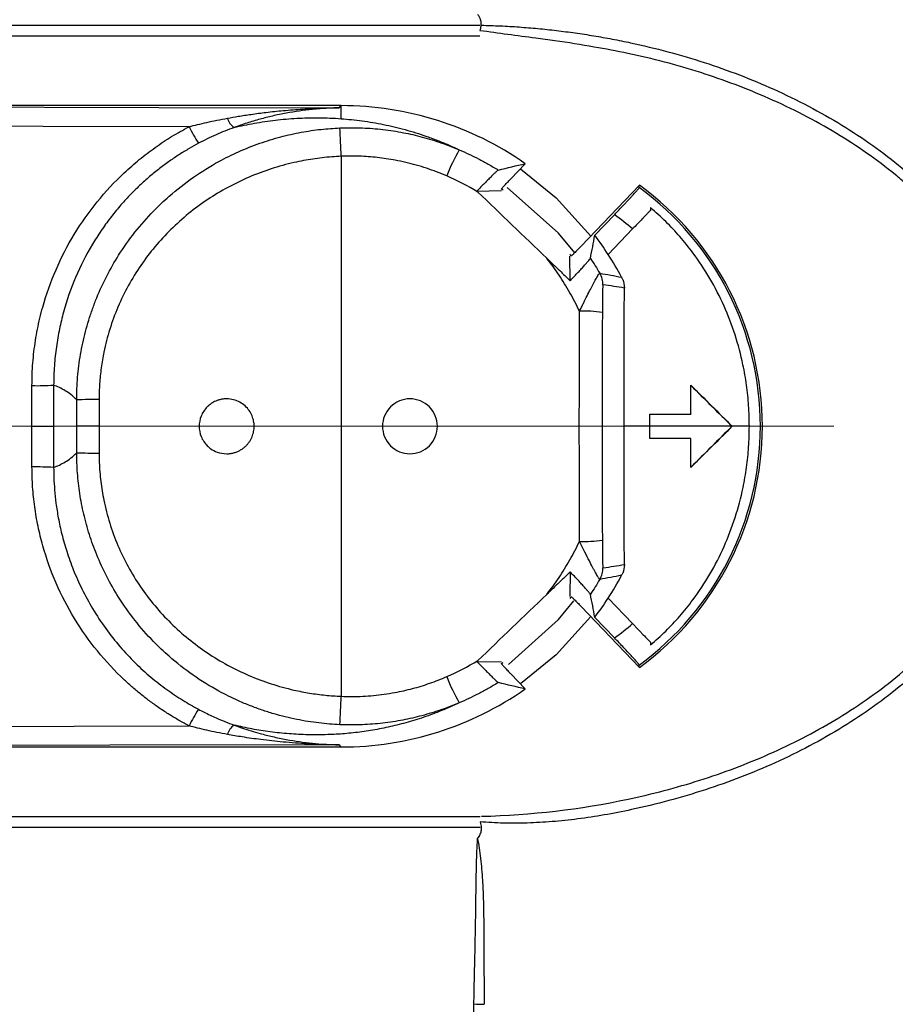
# Model space of a CAD drawing. Header units: millimetres. Extents: x 5 to 597, y 5 to 415.
# Tile 109 of 131: x 314.09 to 317.91, y 375.73 to 380.03. Entities that reach past the tile are written whole.
import ezdxf

# ---------------------------------------------------------------- set-up
doc = ezdxf.new("R2010")
doc.units = ezdxf.units.MM
doc.linetypes.add('CENTERX2', pattern=[20.32, 12.7, -2.54, 2.54, -2.54])
doc.styles.add('SLDTEXTSTYLE0', font='ARIAL.TTF', dxfattribs={"width": 0.948})
doc.dimstyles.new('SLDDIMSTYLE1', dxfattribs={"dimtxt": 2.5, "dimasz": 2.5, "dimexe": 0, "dimexo": 0.0625, "dimtad": 1, "dimlfac": 5, "dimrnd": 1e-09, "dimzin": 12, "dimdsep": 46, "dimtxsty": 'SLDTEXTSTYLE0', "dimsah": 1, "dimcen": 0.09, "dimadec": 0, "dimazin": 3, "dimtfac": 1, "dimtofl": 0, "dimtmove": 0, "dimatfit": 3, "dimfxl": 1, "dimfrac": 2, "dimtolj": 1, "dimtzin": 12, "dimarcsym": 0})

# ---------------------------------------------------------------- blocks, each defined once
blk = doc.blocks.new('_D_1')
at = {"color": 7, "linetype": 'Continuous', "lineweight": 0}
for p, q in [((463.4896, 375.7503), (463.4896, 356.9511)), ((289.4896, 375.5403), (289.4896, 356.9511)), ((289.4896, 357.9511), (463.4896, 357.9511))]:
    blk.add_line(p, q, dxfattribs=at)
at = {"color": 7, "linetype": 'Continuous', "lineweight": 18}
for points in [[(289.4896, 357.9511), (291.9896, 357.6411), (291.9896, 358.2611)], [(463.4896, 357.9511), (460.9896, 358.2611), (460.9896, 357.6411)]]:
    blk.add_solid(points, dxfattribs=at)
at = {"color": 7, "linetype": 'Continuous', "lineweight": 18, "insert": (372.8829, 361.1738), "char_height": 2.5, "attachment_point": 1, "style": 'SLDTEXTSTYLE0'}
blk.add_mtext('870', dxfattribs=at)

msp = doc.modelspace()

# ---------------------------------------------------------------- linework, layer by layer
at = {"color": 7, "linetype": 'Continuous', "lineweight": 25}
for p, q in [((313.4317, 380.0018), (316.0949, 380.0018)), ((316.0949, 379.9532), (313.4007, 379.9532)), ((315.4896, 379.6503), (313.6693, 379.6503)), ((315.4803, 379.641), (315.4896, 379.6503)), ((315.4896, 379.5933), (315.4896, 379.6503)), ((315.4896, 379.429), (315.4896, 377.0715)), ((316.2299, 379.331), (316.2929, 379.3969)), ((316.082, 379.2769), (316.1897, 379.2792)), ((316.7913, 379.3027), (316.537, 379.037)), ((316.8396, 379.1933), (316.8391, 379.1929)), ((316.8396, 379.2049), (316.8396, 379.1933)), ((316.5966, 379.0842), (316.6822, 379.1736)), ((316.7616, 379.1119), (316.655, 379.0005)), ((316.4893, 378.8858), (316.487, 378.9932)), ((314.1396, 378.2503), (314.1396, 378.4279)), ((314.2343, 378.4299), (314.2343, 378.2503)), ((317.0156, 378.4301), (317.0163, 378.4284)), ((314.3349, 378.2503), (314.3349, 378.3656)), ((314.4324, 378.367), (314.4324, 378.2503)), ((316.8364, 378.3038), (317.0157, 378.3044)), ((316.8364, 378.3038), (316.8371, 378.3031)), ((316.8371, 378.3031), (317.0164, 378.3037)), ((317.0157, 378.3044), (317.0164, 378.3037)), ((314.1396, 378.2503), (314.2343, 378.2503)), ((314.1396, 378.0727), (314.1396, 378.2503)), ((314.2343, 378.2503), (314.2343, 378.0706)), ((314.4324, 378.2503), (314.3349, 378.2503)), ((314.3349, 378.1349), (314.3349, 378.2503)), ((314.4324, 378.2503), (314.4324, 378.1335)), ((317.1953, 378.2503), (316.8371, 378.2503)), ((317.1963, 378.2503), (317.1953, 378.2503)), ((316.8364, 378.1968), (316.8371, 378.1975)), ((317.0157, 378.1961), (316.8364, 378.1968)), ((317.0164, 378.1968), (316.8371, 378.1975)), ((317.0157, 378.1961), (317.0164, 378.1968)), ((317.0156, 378.0704), (317.0163, 378.0721)), ((316.4893, 377.6147), (316.487, 377.5073)), ((316.537, 377.4635), (316.7913, 377.1979)), ((316.655, 377.5), (316.7616, 377.3887)), ((316.6822, 377.327), (316.5966, 377.4163)), ((316.8391, 377.3077), (316.8396, 377.3072)), ((316.8396, 377.3072), (316.8396, 377.2957)), ((316.082, 377.2237), (316.1897, 377.2213)), ((316.2929, 377.1037), (316.2299, 377.1695)), ((315.4896, 376.8503), (315.4803, 376.8596)), ((313.6693, 376.8503), (315.4896, 376.8503)), ((313.4007, 376.5473), (316.0958, 376.5473)), ((316.0958, 376.4987), (313.4317, 376.4987))]:
    msp.add_line(p, q, dxfattribs=at)
at = {"color": 7, "linetype": 'CENTERX2', "lineweight": 18}
msp.add_line((317.6396, 378.2503), (297.7395, 378.2503), dxfattribs=at)
at = {"color": 8, "linetype": 'Continuous', "lineweight": 25}
for p, q in [((316.8364, 378.2503), (316.7247, 378.2503)), ((317.2712, 378.2503), (317.1963, 378.2503))]:
    msp.add_line(p, q, dxfattribs=at)
at = {"color": 7, "linetype": 'Continuous', "lineweight": 25, "flags": 128}
for points in [[(313.6926, 379.6443), (314.6937, 379.6424), (315.4803, 379.641)], [(315.4801, 379.6408), (315.4854, 379.6461), (315.4896, 379.6503)], [(314.8252, 379.5581), (314.188, 379.5594), (313.6874, 379.5604)], [(316.1966, 379.2811), (316.1924, 379.2839), (316.1891, 379.2862)], [(316.5095, 379.0069), (316.4388, 379.094), (316.2145, 379.293)], [(316.7905, 379.2926), (316.7909, 379.2982), (316.7913, 379.3027)], [(316.494, 378.9944), (316.4909, 378.9984), (316.4886, 379.0016)], [(316.4886, 377.4989), (316.4916, 377.503), (316.494, 377.5062)], [(316.2191, 377.2107), (316.4388, 377.4066), (316.5056, 377.4883)], [(316.1891, 377.2144), (316.1933, 377.2172), (316.1966, 377.2194)], [(316.7913, 377.1979), (316.7909, 377.2035), (316.7905, 377.208)], [(313.6874, 376.9402), (314.3245, 376.9414), (314.8252, 376.9424)], [(315.4803, 376.8596), (314.4792, 376.8577), (313.6926, 376.8562)], [(315.4801, 376.8597), (315.4854, 376.8544), (315.4896, 376.8503)]]:
    msp.add_lwpolyline(points, dxfattribs=at)
at = {"color": 8, "linetype": 'Continuous', "lineweight": 25, "flags": 128}
for points in [[(316.2719, 379.3749), (316.4285, 379.2479), (316.579, 379.0809)], [(316.579, 377.4196), (316.4285, 377.2526), (316.2719, 377.1256)]]:
    msp.add_lwpolyline(points, dxfattribs=at)
at = {"color": 7, "linetype": 'Continuous', "lineweight": 25}
for centre, radius, start, end in [((315.4896, 378.2503), 1.4, 54.9833, 90), ((315.0636, 379.616), 0.0739, 196.0978, 235.6692), ((315.5067, 379.9006), 0.7627, 206.682, 212.9572), ((308.2402, 379.1491), 7.2548, 2.21077, 3.19042), ((316.7072, 379.0488), 0.8124, 149.8195, 158.7604), ((316.0281, 378.2503), 1.2914, 306.1855, 53.8145), ((316.0281, 378.2503), 1.3, 305.9498, 54.0502), ((316.0281, 378.2503), 1.1315, 49.5919, 54.684), ((315.4896, 378.2503), 1.386, 32.7721, 36.9896), ((315.4896, 378.2503), 1.386, 27.9868, 32.7721), ((316.5321, 378.8676), 0.1001, 359.9846, 30.568), ((316.5518, 378.172), 0.5809, 82.3201, 92.1977), ((314.1607, 379.6419), 1.2142, 269.0077, 273.4752), ((314.4157, 376.1749), 2.1922, 89.5623, 92.1116), ((314.4157, 380.3257), 2.1922, 267.8884, 270.4377), ((314.1607, 376.8587), 1.2142, 86.5248, 90.9923), ((316.5518, 378.3285), 0.5809, 267.8023, 277.6799), ((316.5321, 377.633), 0.1001, 329.432, 0.0154), ((315.4896, 378.2503), 1.386, 327.2279, 332.0132), ((315.4896, 378.2503), 1.386, 323.0104, 327.2279), ((316.0281, 378.2503), 1.1315, 305.316, 310.4081), ((316.7072, 377.4517), 0.8124, 201.2396, 210.1805), ((315.4896, 378.2503), 1.4, 270, 305.0167), ((308.2402, 377.3514), 7.2548, 356.80958, 357.78923), ((315.5067, 376.5999), 0.7627, 147.0428, 153.318), ((315.0636, 376.8846), 0.0739, 124.3308, 163.9022), ((316.5382, 387.1596), 11.4406, 267.64786, 267.87404)]:
    msp.add_arc(centre, radius, start, end, dxfattribs=at)
for points, knots in [([(316.0846, 380.0491), (316.0871, 380.0454), (316.0922, 380.0381), (316.0971, 380.0259), (316.1, 380.012), (316.0996, 379.9954), (316.0965, 379.9837), (316.0949, 379.9774)], [0, 0, 0, 0, 0.177743, 0.348909, 0.519076, 0.742323, 1, 1, 1, 1]), ([(316.1021, 380.0015), (316.1295, 380.0006), (316.1843, 379.9989), (316.2663, 379.9939), (316.3481, 379.9872), (316.4296, 379.9785), (316.5109, 379.968), (316.5919, 379.9555), (316.6726, 379.9412), (316.8349, 379.9083), (317.0739, 379.8448), (317.3839, 379.7259), (317.6752, 379.574), (317.8864, 379.4242), (318.0246, 379.303), (318.1054, 379.2235), (318.1795, 379.141), (318.2468, 379.0556), (318.3078, 378.9676), (318.3429, 378.906), (318.3604, 378.8754)], [0, 0, 0, 0, 0.031256, 0.062451, 0.093602, 0.124724, 0.155835, 0.186951, 0.218089, 0.249268, 0.375619, 0.499172, 0.626846, 0.748929, 0.793087, 0.836087, 0.878094, 0.919286, 0.959854, 1, 1, 1, 1]), ([(318.3284, 378.8578), (318.3192, 378.8741), (318.3006, 378.9068), (318.2704, 378.9547), (318.2382, 379.0018), (318.204, 379.0481), (318.1678, 379.0935), (318.1296, 379.1382), (318.0894, 379.182), (318.0472, 379.225), (318.0029, 379.2671), (317.9567, 379.3085), (317.8446, 379.4028), (317.6498, 379.5385), (317.3629, 379.6855), (317.0571, 379.8007), (316.7998, 379.8682), (316.5863, 379.9083), (316.4519, 379.9296), (316.2853, 379.9516), (316.1761, 379.9664), (316.0949, 379.9774)], [0, 0, 0, 0, 0.02166, 0.04345, 0.065401, 0.087543, 0.109906, 0.132518, 0.155407, 0.1786, 0.202122, 0.225999, 0.250254, 0.371337, 0.499181, 0.621672, 0.748264, 0.805867, 0.87262, 0.905364, 1, 1, 1, 1]), ([(314.9927, 379.5955), (315.0083, 379.5983), (315.0427, 379.6043), (315.0988, 379.6129), (315.1642, 379.6215), (315.24, 379.6295), (315.3056, 379.6346), (315.3681, 379.638), (315.4205, 379.6401), (315.4612, 379.6406), (315.4802, 379.6409)], [0, 0, 0, 0, 0.0969227, 0.2125375, 0.3468284, 0.4997526, 0.6789461, 0.7497436, 0.883739, 1, 1, 1, 1]), ([(315.4801, 379.6408), (315.4654, 379.6404), (315.4378, 379.6396), (315.3992, 379.6371), (315.3369, 379.6315), (315.2676, 379.6216), (315.1913, 379.6057), (315.1339, 379.5911), (315.0779, 379.5747), (315.0403, 379.5614), (315.022, 379.555)], [0, 0, 0, 0, 0.095822, 0.179462, 0.250931, 0.500861, 0.630848, 0.749864, 0.878224, 1, 1, 1, 1]), ([(314.8252, 379.5581), (314.8376, 379.5613), (314.8634, 379.568), (314.9038, 379.5775), (314.9472, 379.5869), (314.9772, 379.5926), (314.9927, 379.5955)], [0, 0, 0, 0, 0.224269, 0.46571, 0.724298, 1, 1, 1, 1]), ([(315.022, 379.555), (315.0365, 379.5583), (315.0652, 379.5649), (315.11, 379.5735), (315.1553, 379.5809), (315.2013, 379.587), (315.2479, 379.5918), (315.2951, 379.5952), (315.3428, 379.5971), (315.3911, 379.5975), (315.4396, 379.5965), (315.4731, 379.5944), (315.4896, 379.5933)], [0, 0, 0, 0, 0.111886, 0.221085, 0.327612, 0.431484, 0.532716, 0.631328, 0.727339, 0.820772, 0.911651, 1, 1, 1, 1]), ([(315.4896, 379.5933), (315.5046, 379.5921), (315.5343, 379.5897), (315.5803, 379.5841), (315.6266, 379.5771), (315.6733, 379.5684), (315.7203, 379.5581), (315.7675, 379.546), (315.8149, 379.5322), (315.8623, 379.5165), (315.9098, 379.4989), (315.9572, 379.4795), (315.9891, 379.4646), (316.0049, 379.4573)], [0, 0, 0, 0, 0.100888, 0.199673, 0.296386, 0.391061, 0.483733, 0.574439, 0.66322, 0.750119, 0.835182, 0.918458, 1, 1, 1, 1]), ([(314.1396, 378.4279), (314.1398, 378.4445), (314.1402, 378.4776), (314.1432, 378.5271), (314.1479, 378.5763), (314.1547, 378.6253), (314.1633, 378.674), (314.1739, 378.7225), (314.1967, 378.8106), (314.241, 378.9357), (314.3211, 379.0902), (314.4211, 379.2326), (314.5202, 379.3388), (314.6073, 379.4152), (314.6764, 379.4679), (314.7488, 379.5162), (314.7997, 379.5441), (314.8252, 379.5581)], [0, 0, 0, 0, 0.035785, 0.071439, 0.107016, 0.142572, 0.178161, 0.213838, 0.249659, 0.374579, 0.499577, 0.624598, 0.749641, 0.812367, 0.874808, 0.937256, 1, 1, 1, 1]), ([(314.3349, 378.3656), (314.3351, 378.382), (314.3355, 378.4149), (314.3387, 378.4644), (314.344, 378.5142), (314.3514, 378.5641), (314.361, 378.6141), (314.3729, 378.6641), (314.3871, 378.7138), (314.4035, 378.7631), (314.4407, 378.8605), (314.5186, 379.0115), (314.6328, 379.156), (314.7475, 379.2649), (314.842, 379.3389), (314.9446, 379.4023), (315.0423, 379.4507), (315.1326, 379.4866), (315.2241, 379.5147), (315.3134, 379.5346), (315.3997, 379.5477), (315.4562, 379.5512), (315.4837, 379.5529)], [0, 0, 0, 0, 0.026873, 0.05402, 0.081428, 0.109084, 0.136975, 0.165087, 0.193405, 0.221915, 0.250601, 0.364855, 0.500044, 0.551708, 0.625338, 0.697366, 0.749931, 0.804488, 0.85691, 0.907041, 0.954764, 1, 1, 1, 1]), ([(315.022, 379.555), (315.0083, 379.5498), (314.9819, 379.5399), (314.9425, 379.523), (314.9044, 379.5052), (314.8791, 379.4921), (314.8667, 379.4857)], [0, 0, 0, 0, 0.260423, 0.499969, 0.756172, 1, 1, 1, 1]), ([(315.4837, 379.5529), (315.4982, 379.5534), (315.5275, 379.5543), (315.5716, 379.5537), (315.616, 379.5515), (315.6608, 379.5475), (315.7057, 379.5419), (315.7632, 379.5324), (315.8343, 379.5166), (315.9196, 379.4915), (315.976, 379.4689), (316.0049, 379.4573)], [0, 0, 0, 0, 0.081645, 0.164157, 0.247474, 0.331534, 0.416272, 0.501622, 0.658745, 0.825249, 1, 1, 1, 1]), ([(314.8667, 379.4857), (314.8529, 379.4782), (314.8247, 379.4628), (314.7826, 379.4369), (314.7396, 379.4081), (314.696, 379.3759), (314.6521, 379.3402), (314.6083, 379.3009), (314.5648, 379.2577), (314.522, 379.2106), (314.4805, 379.1595), (314.4406, 379.1042), (314.3867, 379.0197), (314.327, 378.9026), (314.2832, 378.7768), (314.2585, 378.6745), (314.245, 378.5965), (314.236, 378.5145), (314.2348, 378.4584), (314.2343, 378.4299)], [0, 0, 0, 0, 0.036374, 0.074559, 0.114577, 0.156445, 0.200167, 0.245743, 0.29316, 0.34239, 0.393397, 0.446126, 0.500508, 0.62612, 0.750397, 0.808828, 0.870095, 0.933924, 1, 1, 1, 1]), ([(316.0049, 379.4573), (316.0188, 379.4512), (316.047, 379.4387), (316.0892, 379.4178), (316.1323, 379.3948), (316.1606, 379.3777), (316.1751, 379.3691)], [0, 0, 0, 0, 0.236835, 0.482447, 0.736836, 1, 1, 1, 1]), ([(315.4896, 379.429), (315.4757, 379.4283), (315.4481, 379.4269), (315.4068, 379.4228), (315.3657, 379.4174), (315.3249, 379.4105), (315.264, 379.3979), (315.1839, 379.376), (315.0869, 379.3395), (314.9939, 379.2946), (314.876, 379.2234), (314.742, 379.1147), (314.6309, 378.9821), (314.5588, 378.8649), (314.5135, 378.7718), (314.4777, 378.6748), (314.4546, 378.5855), (314.4411, 378.5059), (314.4338, 378.4366), (314.4329, 378.3902), (314.4324, 378.367)], [0, 0, 0, 0, 0.025059, 0.050058, 0.075028, 0.099999, 0.125002, 0.187594, 0.250088, 0.31254, 0.374719, 0.499875, 0.624233, 0.687057, 0.749466, 0.811914, 0.874104, 0.916115, 0.958007, 1, 1, 1, 1]), ([(315.9499, 379.3432), (315.9354, 379.3492), (315.9064, 379.3614), (315.862, 379.3771), (315.8171, 379.391), (315.7715, 379.4027), (315.715, 379.4147), (315.6474, 379.4247), (315.5685, 379.4307), (315.5159, 379.4296), (315.4896, 379.429)], [0, 0, 0, 0, 0.100084, 0.199765, 0.299246, 0.398728, 0.498416, 0.665915, 0.832781, 1, 1, 1, 1]), ([(316.1751, 379.3691), (316.1747, 379.3689), (316.1739, 379.3684), (316.1707, 379.3658), (316.1657, 379.3613), (316.1577, 379.3537), (316.1462, 379.3424), (316.1323, 379.3285), (316.1167, 379.3126), (316.0997, 379.2952), (316.0879, 379.283), (316.082, 379.2769)], [0, 0, 0, 0, 0.081946, 0.165025, 0.25049, 0.372618, 0.499872, 0.62104, 0.749302, 0.87342, 1, 1, 1, 1]), ([(316.1891, 379.2862), (316.1891, 379.2863), (316.1892, 379.2865), (316.1902, 379.2878), (316.1928, 379.2911), (316.1998, 379.299), (316.2113, 379.3114), (316.2217, 379.3224), (316.2271, 379.3281), (316.2299, 379.331)], [0, 0, 0, 0, 0.08217, 0.165534, 0.251553, 0.500256, 0.749358, 0.874102, 1, 1, 1, 1]), ([(316.6822, 379.1736), (316.6863, 379.1779), (316.6945, 379.1865), (316.7065, 379.1991), (316.718, 379.2113), (316.729, 379.2231), (316.7395, 379.2343), (316.7495, 379.2451), (316.7608, 379.2575), (316.7725, 379.2705), (316.7825, 379.2819), (316.7893, 379.2901), (316.7901, 379.2918), (316.7905, 379.2926)], [0, 0, 0, 0, 0.073153, 0.144313, 0.214318, 0.284045, 0.354385, 0.426201, 0.50031, 0.621528, 0.749503, 0.874008, 1, 1, 1, 1]), ([(316.8391, 379.1929), (316.8365, 379.1902), (316.8313, 379.1847), (316.8226, 379.1756), (316.8133, 379.1659), (316.8003, 379.1524), (316.7831, 379.1343), (316.7687, 379.1194), (316.7616, 379.1119)], [0, 0, 0, 0, 0.124164, 0.248143, 0.373113, 0.500222, 0.749198, 1, 1, 1, 1]), ([(317.2712, 378.2503), (317.2711, 378.2654), (317.2708, 378.2955), (317.2684, 378.3406), (317.2645, 378.3855), (317.2591, 378.4302), (317.2522, 378.4747), (317.238, 378.5485), (317.2111, 378.6502), (317.1627, 378.7765), (317.1013, 378.8965), (317.035, 378.9969), (316.969, 379.0789), (316.9072, 379.1452), (316.8621, 379.185), (316.8396, 379.2049)], [0, 0, 0, 0, 0.041885, 0.08363, 0.125287, 0.166907, 0.208541, 0.25024, 0.375457, 0.499898, 0.624842, 0.748904, 0.833138, 0.916667, 1, 1, 1, 1]), ([(316.537, 379.037), (316.5342, 379.0341), (316.5288, 379.0285), (316.5209, 379.0203), (316.5135, 379.0129), (316.5049, 379.0042), (316.496, 378.9956), (316.4946, 378.9948), (316.494, 378.9944)], [0, 0, 0, 0, 0.1268303, 0.2493, 0.372293, 0.5006336, 0.7491148, 1, 1, 1, 1]), ([(316.5296, 378.7525), (316.523, 378.7662), (316.5098, 378.7936), (316.4881, 378.8337), (316.4651, 378.8728), (316.4405, 378.911), (316.4145, 378.9483), (316.396, 378.9723), (316.3867, 378.9843)], [0, 0, 0, 0, 0.167297, 0.33401, 0.500387, 0.666678, 0.833132, 1, 1, 1, 1]), ([(316.3867, 378.9843), (316.4055, 378.9662), (316.4397, 378.9334), (316.474, 378.9006), (316.4893, 378.8858)], [0, 0, 0, 0, 0.551554, 1, 1, 1, 1]), ([(316.4893, 378.8858), (316.4934, 378.8901), (316.5014, 378.8986), (316.5129, 378.9109), (316.5257, 378.9246), (316.5391, 378.9391), (316.5522, 378.9535), (316.5629, 378.9656), (316.5708, 378.9748), (316.5761, 378.9813), (316.5769, 378.9828), (316.5773, 378.9835)], [0, 0, 0, 0, 0.083505, 0.166561, 0.250116, 0.374809, 0.499602, 0.62437, 0.74981, 0.875294, 1, 1, 1, 1]), ([(316.5296, 378.7525), (316.5326, 378.7587), (316.5384, 378.7703), (316.5464, 378.7864), (316.5533, 378.8001), (316.5625, 378.8185), (316.5738, 378.8406), (316.5871, 378.8664), (316.5987, 378.8881), (316.6073, 378.9035), (316.613, 378.9128), (316.6167, 378.9178), (316.6177, 378.9182), (316.6182, 378.9184)], [0, 0, 0, 0, 0.075975, 0.143516, 0.201833, 0.250313, 0.381018, 0.49825, 0.628146, 0.748704, 0.834334, 0.918163, 1, 1, 1, 1]), ([(316.7135, 378.9007), (316.7148, 378.8983), (316.7157, 378.8965), (316.7171, 378.8938), (316.7177, 378.8928), (316.7182, 378.8919)], [0, 0, 0, 0, 0.5, 0.5, 1, 1, 1, 1]), ([(316.6322, 378.8675), (316.6317, 378.8676), (316.6312, 378.8599), (316.6305, 378.8414), (316.6302, 378.8302), (316.6297, 378.7962), (316.6295, 378.7721), (316.6295, 378.7477)], [0, 0, 0, 0, 0.25, 0.25, 0.5, 0.5, 1, 1, 1, 1]), ([(316.5296, 377.748), (316.5295, 377.7958), (316.5293, 377.8914), (316.5291, 378.035), (316.529, 378.1785), (316.529, 378.322), (316.5291, 378.4656), (316.5293, 378.6091), (316.5295, 378.7047), (316.5296, 378.7525)], [0, 0, 0, 0, 0.142857, 0.285714, 0.428571, 0.571429, 0.714286, 0.857143, 1, 1, 1, 1]), ([(314.3349, 378.3656), (314.3182, 378.3834), (314.3014, 378.3956), (314.2678, 378.416), (314.251, 378.4237), (314.2343, 378.4299)], [0, 0, 0, 0, 0.5, 0.5, 1, 1, 1, 1]), ([(314.9896, 378.3703), (314.9844, 378.3701), (314.9744, 378.3697), (314.9603, 378.3669), (314.9479, 378.363), (314.9371, 378.3584), (314.9279, 378.3534), (314.9203, 378.3484), (314.914, 378.3436), (314.909, 378.3393), (314.8944, 378.3254), (314.8756, 378.297), (314.8667, 378.2503), (314.8756, 378.2036), (314.8972, 378.1709), (314.9227, 378.1496), (314.9505, 378.1343), (314.9753, 378.1317), (314.9896, 378.1303)], [0, 0, 0, 0, 0.0416632, 0.079884, 0.1146615, 0.1459948, 0.1738831, 0.1983257, 0.2193222, 0.2368723, 0.2509762, 0.3806346, 0.5002529, 0.6200173, 0.7500213, 0.802504, 0.8858923, 1, 1, 1, 1]), ([(314.9896, 378.1303), (314.9947, 378.1305), (315.005, 378.1308), (315.02, 378.1339), (315.0342, 378.1386), (315.0474, 378.1448), (315.0595, 378.1524), (315.0704, 378.1612), (315.0799, 378.171), (315.0882, 378.1815), (315.095, 378.1925), (315.1005, 378.2039), (315.1046, 378.2156), (315.1075, 378.2272), (315.1092, 378.2388), (315.1099, 378.2542), (315.108, 378.2738), (315.101, 378.2972), (315.0886, 378.3198), (315.0707, 378.3402), (315.0475, 378.3566), (315.0199, 378.368), (314.9998, 378.3695), (314.9896, 378.3703)], [0, 0, 0, 0, 0.041551, 0.082197, 0.121941, 0.160785, 0.198733, 0.235786, 0.271948, 0.307223, 0.341613, 0.375123, 0.407758, 0.439521, 0.470418, 0.500453, 0.561273, 0.625555, 0.693336, 0.764646, 0.839512, 0.917957, 1, 1, 1, 1]), ([(315.7896, 378.3703), (315.7581, 378.3703), (315.7269, 378.3573), (315.6825, 378.3129), (315.6696, 378.2817), (315.6696, 378.2503)], [0, 0, 0, 0, 0.5, 0.5, 1, 1, 1, 1]), ([(315.9096, 378.2503), (315.9096, 378.2817), (315.8966, 378.3129), (315.8522, 378.3573), (315.821, 378.3703), (315.7896, 378.3703)], [0, 0, 0, 0, 0.5, 0.5, 1, 1, 1, 1]), ([(315.6696, 378.2503), (315.6696, 378.2189), (315.6825, 378.1876), (315.7269, 378.1432), (315.7581, 378.1303), (315.7896, 378.1303)], [0, 0, 0, 0, 0.5, 0.5, 1, 1, 1, 1]), ([(315.7896, 378.1303), (315.821, 378.1303), (315.8522, 378.1432), (315.8966, 378.1876), (315.9096, 378.2189), (315.9096, 378.2503)], [0, 0, 0, 0, 0.5, 0.5, 1, 1, 1, 1]), ([(316.8396, 377.2957), (316.8509, 377.3055), (316.8736, 377.325), (316.9062, 377.356), (316.9377, 377.3882), (316.968, 377.4217), (316.9971, 377.4565), (317.0431, 377.5159), (317.1013, 377.604), (317.1629, 377.7244), (317.2113, 377.851), (317.242, 377.9673), (317.2599, 378.0709), (317.2695, 378.1603), (317.2706, 378.2202), (317.2712, 378.2503)], [0, 0, 0, 0, 0.041581, 0.083148, 0.124767, 0.1665, 0.208411, 0.250561, 0.375124, 0.500614, 0.625262, 0.750727, 0.83373, 0.916686, 1, 1, 1, 1]), ([(314.2343, 378.0706), (314.251, 378.0768), (314.2678, 378.0846), (314.3014, 378.1049), (314.3182, 378.1172), (314.3349, 378.1349)], [0, 0, 0, 0, 0.5, 0.5, 1, 1, 1, 1]), ([(315.4837, 376.9476), (315.4686, 376.9484), (315.4379, 376.9501), (315.3913, 376.9548), (315.3435, 376.9614), (315.2946, 376.9703), (315.2449, 376.9814), (315.1944, 376.995), (315.1433, 377.0112), (315.0919, 377.0301), (315.0284, 377.0567), (314.9435, 377.0988), (314.841, 377.1623), (314.7466, 377.2364), (314.6323, 377.3451), (314.5182, 377.4897), (314.4341, 377.6531), (314.3892, 377.777), (314.3646, 377.8664), (314.3474, 377.9563), (314.3369, 378.0458), (314.3356, 378.1054), (314.3349, 378.1349)], [0, 0, 0, 0, 0.024863, 0.050506, 0.076922, 0.104096, 0.132011, 0.160649, 0.189984, 0.219991, 0.250636, 0.303233, 0.375716, 0.448784, 0.500358, 0.635589, 0.749926, 0.801316, 0.852101, 0.902197, 0.951522, 1, 1, 1, 1]), ([(314.4324, 378.1335), (314.4326, 378.1197), (314.4329, 378.0921), (314.4355, 378.0508), (314.4396, 378.0096), (314.4454, 377.9686), (314.4566, 377.9075), (314.4773, 377.827), (314.513, 377.7299), (314.5581, 377.6368), (314.6301, 377.5194), (314.741, 377.3868), (314.875, 377.2778), (314.9928, 377.2066), (315.0859, 377.1614), (315.183, 377.1249), (315.272, 377.1004), (315.3514, 377.085), (315.4202, 377.0756), (315.4664, 377.0729), (315.4896, 377.0715)], [0, 0, 0, 0, 0.025008, 0.049952, 0.074879, 0.099833, 0.12486, 0.18732, 0.250064, 0.312128, 0.374626, 0.499761, 0.624314, 0.686697, 0.749382, 0.811792, 0.874406, 0.91629, 0.958106, 1, 1, 1, 1]), ([(314.8252, 376.9424), (314.8106, 376.9503), (314.7814, 376.966), (314.7389, 376.9916), (314.6975, 377.0187), (314.6572, 377.0473), (314.618, 377.0775), (314.58, 377.1092), (314.5124, 377.1701), (314.4219, 377.2671), (314.3217, 377.4093), (314.2414, 377.5638), (314.1929, 377.7007), (314.1653, 377.8133), (314.1505, 377.8991), (314.1413, 377.9856), (314.1402, 378.0436), (314.1396, 378.0727)], [0, 0, 0, 0, 0.035802, 0.07147, 0.107055, 0.142613, 0.178197, 0.213861, 0.249659, 0.374611, 0.49957, 0.624614, 0.749608, 0.812377, 0.874833, 0.937275, 1, 1, 1, 1]), ([(314.2343, 378.0706), (314.2344, 378.0553), (314.2348, 378.0226), (314.238, 377.9705), (314.2442, 377.9122), (314.2544, 377.8478), (314.2696, 377.7776), (314.2911, 377.7021), (314.3199, 377.622), (314.3572, 377.5381), (314.4042, 377.4518), (314.4599, 377.3673), (314.5224, 377.2883), (314.5885, 377.2177), (314.6569, 377.1553), (314.7265, 377.1011), (314.796, 377.0542), (314.8436, 377.0277), (314.8667, 377.0149)], [0, 0, 0, 0, 0.035488, 0.075807, 0.121078, 0.171408, 0.226884, 0.287557, 0.353433, 0.424452, 0.500477, 0.581364, 0.659318, 0.734136, 0.805676, 0.873851, 0.938623, 1, 1, 1, 1]), ([(316.3867, 377.5163), (316.396, 377.5283), (316.4145, 377.5523), (316.4405, 377.5896), (316.4651, 377.6277), (316.4881, 377.6669), (316.5098, 377.7069), (316.523, 377.7343), (316.5296, 377.748)], [0, 0, 0, 0, 0.166868, 0.333322, 0.499613, 0.66599, 0.832703, 1, 1, 1, 1]), ([(316.6182, 377.5821), (316.6179, 377.5822), (316.6173, 377.5824), (316.6153, 377.5848), (316.6126, 377.5889), (316.609, 377.5948), (316.6045, 377.6025), (316.5992, 377.6119), (316.5931, 377.6228), (316.5844, 377.6391), (316.5717, 377.6646), (316.5525, 377.7024), (316.5376, 377.732), (316.5296, 377.748)], [0, 0, 0, 0, 0.056503, 0.114834, 0.17503, 0.237073, 0.30089, 0.366372, 0.433378, 0.501756, 0.633215, 0.801556, 1, 1, 1, 1]), ([(316.6295, 377.7528), (316.6295, 377.7285), (316.6297, 377.7042), (316.6302, 377.6702), (316.6305, 377.6591), (316.6312, 377.6406), (316.6317, 377.6329), (316.6322, 377.633)], [0, 0, 0, 0, 0.5, 0.5, 0.75, 0.75, 1, 1, 1, 1]), ([(316.1021, 376.5476), (316.3192, 376.5533), (316.5327, 376.5782), (316.8475, 376.6451), (316.9516, 376.6723), (317.1576, 376.7378), (317.2598, 376.7761), (317.4569, 376.8634), (317.5525, 376.9124), (317.737, 377.023), (317.8263, 377.0848), (317.9948, 377.2225), (318.0725, 377.297), (318.2127, 377.4592), (318.2754, 377.5468), (318.3284, 377.6428)], [0, 0, 0, 0, 0.25, 0.25, 0.375, 0.375, 0.5, 0.5, 0.625, 0.625, 0.75, 0.75, 0.875, 0.875, 1, 1, 1, 1]), ([(318.3604, 377.6251), (318.3511, 377.6085), (318.3324, 377.5751), (318.3021, 377.5263), (318.2698, 377.4783), (318.2356, 377.4312), (318.1994, 377.3849), (318.1612, 377.3395), (318.1211, 377.2949), (318.0789, 377.2511), (318.0348, 377.2081), (317.9886, 377.166), (317.8757, 377.069), (317.6796, 376.9292), (317.3889, 376.7768), (317.0786, 376.6573), (316.8265, 376.5898), (316.6394, 376.553), (316.5237, 376.5354), (316.4117, 376.5235), (316.3032, 376.5174), (316.1982, 376.5165), (316.1295, 376.5208), (316.0958, 376.5229)], [0, 0, 0, 0, 0.021668, 0.043434, 0.065331, 0.087392, 0.109648, 0.132129, 0.154865, 0.177884, 0.201213, 0.224877, 0.248903, 0.370424, 0.497608, 0.621229, 0.747764, 0.793743, 0.838025, 0.880694, 0.921844, 0.961575, 1, 1, 1, 1]), ([(316.4893, 377.6147), (316.4795, 377.6053), (316.4582, 377.5849), (316.424, 377.5521), (316.3997, 377.5287), (316.3867, 377.5163)], [0, 0, 0, 0, 0.287526, 0.620829, 1, 1, 1, 1]), ([(316.5773, 377.517), (316.5771, 377.5175), (316.5767, 377.5183), (316.5743, 377.5215), (316.57, 377.5268), (316.5629, 377.535), (316.5522, 377.547), (316.5392, 377.5613), (316.5241, 377.5777), (316.5074, 377.5955), (316.4954, 377.6083), (316.4893, 377.6147)], [0, 0, 0, 0, 0.082822, 0.165809, 0.250047, 0.374892, 0.499946, 0.624044, 0.749202, 0.874335, 1, 1, 1, 1]), ([(316.7182, 377.6087), (316.7177, 377.6077), (316.7171, 377.6067), (316.7157, 377.6041), (316.7148, 377.6023), (316.7135, 377.5998)], [0, 0, 0, 0, 0.5, 0.5, 1, 1, 1, 1]), ([(316.494, 377.5062), (316.4941, 377.5062), (316.4943, 377.5061), (316.4956, 377.5051), (316.4987, 377.5023), (316.5063, 377.4949), (316.5182, 377.4829), (316.5288, 377.4721), (316.5342, 377.4664), (316.537, 377.4635)], [0, 0, 0, 0, 0.08217, 0.165534, 0.251553, 0.500256, 0.749358, 0.874102, 1, 1, 1, 1]), ([(316.7616, 377.3887), (316.7651, 377.385), (316.7722, 377.3775), (316.7828, 377.3665), (316.7932, 377.3556), (316.8068, 377.3415), (316.8229, 377.3246), (316.8337, 377.3133), (316.8391, 377.3077)], [0, 0, 0, 0, 0.124211, 0.248211, 0.373174, 0.500244, 0.749266, 1, 1, 1, 1]), ([(316.7905, 377.208), (316.7904, 377.2082), (316.7903, 377.2088), (316.7889, 377.2106), (316.7855, 377.215), (316.777, 377.225), (316.7612, 377.2427), (316.7429, 377.2626), (316.7242, 377.2827), (316.7036, 377.3045), (316.6894, 377.3195), (316.6822, 377.327)], [0, 0, 0, 0, 0.054974, 0.110285, 0.166341, 0.331159, 0.499689, 0.620817, 0.74908, 0.873661, 1, 1, 1, 1]), ([(316.082, 377.2237), (316.0859, 377.2196), (316.0937, 377.2115), (316.1052, 377.1996), (316.1182, 377.1864), (316.1321, 377.1723), (316.146, 377.1584), (316.1577, 377.1469), (316.1666, 377.1385), (316.1729, 377.1328), (316.1744, 377.1319), (316.1751, 377.1315)], [0, 0, 0, 0, 0.083603, 0.166728, 0.250527, 0.375428, 0.499972, 0.624337, 0.749748, 0.875188, 1, 1, 1, 1]), ([(316.2299, 377.1695), (316.2271, 377.1724), (316.2217, 377.1781), (316.2139, 377.1864), (316.2068, 377.194), (316.1985, 377.203), (316.1903, 377.2123), (316.1895, 377.2137), (316.1891, 377.2144)], [0, 0, 0, 0, 0.12683, 0.2493, 0.372293, 0.500634, 0.749115, 1, 1, 1, 1]), ([(315.4896, 377.0715), (315.5053, 377.0711), (315.5366, 377.0701), (315.5837, 377.0714), (315.6306, 377.0747), (315.6774, 377.0802), (315.7344, 377.0895), (315.8011, 377.1046), (315.8768, 377.1274), (315.9255, 377.1474), (315.9499, 377.1574)], [0, 0, 0, 0, 0.099755, 0.199265, 0.298741, 0.398391, 0.498422, 0.66544, 0.832313, 1, 1, 1, 1]), ([(316.1751, 377.1315), (316.1606, 377.1228), (316.1323, 377.1058), (316.0892, 377.0828), (316.047, 377.0618), (316.0188, 377.0494), (316.0049, 377.0433)], [0, 0, 0, 0, 0.2631639, 0.5175525, 0.7631649, 1, 1, 1, 1]), ([(316.0049, 377.0433), (315.992, 377.0372), (315.9659, 377.025), (315.9271, 377.0087), (315.8882, 376.9935), (315.8492, 376.9797), (315.8103, 376.9671), (315.7715, 376.9557), (315.7327, 376.9456), (315.694, 376.9366), (315.6556, 376.9288), (315.6173, 376.922), (315.5793, 376.9164), (315.5416, 376.9118), (315.5042, 376.9082), (315.4671, 376.9056), (315.4131, 376.9031), (315.3433, 376.9029), (315.2597, 376.9072), (315.1779, 376.916), (315.0977, 376.9287), (315.0476, 376.9399), (315.022, 376.9456)], [0, 0, 0, 0, 0.029297, 0.05911, 0.089453, 0.120339, 0.151778, 0.183781, 0.21636, 0.249524, 0.283283, 0.317645, 0.352618, 0.388211, 0.424432, 0.461286, 0.498782, 0.589791, 0.685356, 0.785543, 0.890408, 1, 1, 1, 1]), ([(316.0049, 377.0433), (315.9903, 377.0372), (315.9613, 377.0252), (315.9176, 377.0096), (315.8744, 376.9958), (315.8318, 376.984), (315.7901, 376.9741), (315.733, 376.9626), (315.6601, 376.9522), (315.5715, 376.9457), (315.5128, 376.947), (315.4837, 376.9476)], [0, 0, 0, 0, 0.088913, 0.1759, 0.260808, 0.343488, 0.4238, 0.501611, 0.670559, 0.836855, 1, 1, 1, 1]), ([(314.8667, 377.0149), (314.8749, 377.0106), (314.8914, 377.0019), (314.9171, 376.9894), (314.9469, 376.9757), (314.9819, 376.9607), (315.0083, 376.9507), (315.022, 376.9456)], [0, 0, 0, 0, 0.161125, 0.327848, 0.500049, 0.739528, 1, 1, 1, 1]), ([(315.022, 376.9456), (315.0341, 376.9413), (315.0587, 376.9325), (315.0965, 376.9204), (315.1403, 376.9078), (315.1913, 376.8949), (315.2676, 376.879), (315.3431, 376.8682), (315.4201, 376.8616), (315.4587, 376.8604), (315.4801, 376.8597)], [0, 0, 0, 0, 0.08045, 0.163819, 0.25015, 0.36913, 0.499152, 0.74908, 0.860818, 1, 1, 1, 1]), ([(314.9927, 376.905), (314.9772, 376.908), (314.9472, 376.9136), (314.9038, 376.923), (314.8634, 376.9325), (314.8376, 376.9392), (314.8252, 376.9424)], [0, 0, 0, 0, 0.275702, 0.5342896, 0.7757308, 1, 1, 1, 1]), ([(315.4802, 376.8596), (315.4617, 376.8599), (315.4161, 376.8605), (315.3346, 376.8639), (315.2391, 376.8709), (315.1437, 376.8814), (315.0627, 376.8928), (315.0142, 376.9013), (314.9927, 376.905)], [0, 0, 0, 0, 0.113192, 0.279899, 0.500249, 0.700004, 0.866611, 1, 1, 1, 1]), ([(316.0958, 376.5229), (316.097, 376.5188), (316.0993, 376.5108), (316.1007, 376.4988), (316.1004, 376.4848), (316.096, 376.4681), (316.0885, 376.4572), (316.0846, 376.4515)], [0, 0, 0, 0, 0.170763, 0.329322, 0.478653, 0.730204, 1, 1, 1, 1]), ([(316.0687, 375.7286), (316.0694, 375.7625), (316.0708, 375.8302), (316.0742, 375.9666), (316.0766, 376.1031), (316.0781, 376.2243), (316.0794, 376.304), (316.0811, 376.3746), (316.0835, 376.427), (316.0846, 376.4515)], [0, 0, 0, 0, 0.142737, 0.285479, 0.571432, 0.710181, 0.785595, 0.899739, 1, 1, 1, 1]), ([(316.0846, 376.4515), (316.0871, 376.4373), (316.0921, 376.4083), (316.098, 376.3635), (316.1028, 376.3166), (316.1072, 376.2577), (316.1103, 376.1806), (316.1121, 376.0594), (316.1124, 375.9317), (316.113, 375.8121), (316.1136, 375.7526), (316.1138, 375.7269)], [0, 0, 0, 0, 0.058595, 0.119947, 0.184093, 0.251064, 0.361839, 0.500671, 0.750247, 0.891738, 1, 1, 1, 1]), ([(316.0528, 374.9501), (316.0537, 375.0132), (316.0544, 375.0769), (316.0566, 375.2049), (316.058, 375.2694), (316.0627, 375.464), (316.0659, 375.5955), (316.0687, 375.7286)], [0, 0, 0, 0, 0.25, 0.25, 0.5, 0.5, 1, 1, 1, 1])]:
    msp.add_open_spline(points, degree=3, knots=knots, dxfattribs=at)
for points in [[(315.4801, 379.6408), (315.4801, 379.6408), (315.4802, 379.6409), (315.4802, 379.6409)], [(315.4803, 379.641), (315.4802, 379.641), (315.4802, 379.6409), (315.4802, 379.6409)], [(316.1751, 379.3691), (316.215, 379.379), (316.2542, 379.3882), (316.2929, 379.3969)], [(316.0858, 379.2732), (316.0421, 379.2995), (315.9968, 379.3228), (315.9499, 379.3432)], [(316.082, 379.2769), (316.0832, 379.2756), (316.0845, 379.2744), (316.0858, 379.2732)], [(316.0858, 379.2732), (316.1859, 379.177), (316.2862, 379.0807), (316.3867, 378.9843)], [(316.8396, 379.2049), (316.8394, 379.201), (316.8392, 379.197), (316.8391, 379.1929)], [(316.5773, 378.9835), (316.5842, 379.0175), (316.5906, 379.0511), (316.5966, 379.0842)], [(316.5773, 378.9835), (316.5916, 378.9622), (316.6053, 378.9405), (316.6183, 378.9185)], [(316.6183, 378.9185), (316.6501, 378.9134), (316.6818, 378.9075), (316.7135, 378.9007)], [(316.7182, 378.8919), (316.7231, 378.8798), (316.7257, 378.8668), (316.7256, 378.8537)], [(316.7256, 378.8537), (316.6949, 378.8592), (316.6637, 378.8638), (316.6322, 378.8675)], [(316.7247, 378.2503), (316.7247, 378.4516), (316.725, 378.653), (316.7256, 378.8537)], [(316.6295, 378.7477), (316.6288, 378.4165), (316.6288, 378.0841), (316.6295, 377.7528)], [(317.0157, 378.3044), (317.0157, 378.3463), (317.0157, 378.3882), (317.0156, 378.4301)], [(317.0156, 378.4301), (317.0759, 378.3701), (317.1361, 378.3102), (317.1963, 378.2503)], [(317.0164, 378.3037), (317.0164, 378.3453), (317.0164, 378.3869), (317.0163, 378.4284)], [(317.0163, 378.4284), (317.076, 378.369), (317.1357, 378.3096), (317.1953, 378.2503)], [(316.8364, 378.2503), (316.8364, 378.2681), (316.8364, 378.2859), (316.8364, 378.3038)], [(316.8371, 378.2503), (316.8371, 378.2679), (316.8371, 378.2855), (316.8371, 378.3031)], [(316.7256, 377.6468), (316.725, 377.8476), (316.7247, 378.049), (316.7247, 378.2503)], [(316.8364, 378.1968), (316.8364, 378.2146), (316.8364, 378.2324), (316.8364, 378.2503)], [(316.8371, 378.1975), (316.8371, 378.2151), (316.8371, 378.2327), (316.8371, 378.2503)], [(317.1963, 378.2503), (317.1361, 378.1904), (317.0759, 378.1304), (317.0156, 378.0704)], [(317.1953, 378.2503), (317.1357, 378.1909), (317.076, 378.1315), (317.0163, 378.0721)], [(317.0156, 378.0704), (317.0157, 378.1123), (317.0157, 378.1542), (317.0157, 378.1961)], [(317.0163, 378.0721), (317.0164, 378.1137), (317.0164, 378.1552), (317.0164, 378.1968)], [(316.6322, 377.633), (316.6637, 377.6367), (316.6949, 377.6414), (316.7256, 377.6468)], [(316.7256, 377.6468), (316.7257, 377.6338), (316.7231, 377.6208), (316.7182, 377.6087)], [(316.7135, 377.5998), (316.6818, 377.593), (316.6501, 377.5871), (316.6183, 377.5821)], [(316.6183, 377.5821), (316.6053, 377.56), (316.5916, 377.5383), (316.5773, 377.517)], [(316.3867, 377.5163), (316.2862, 377.4199), (316.1859, 377.3235), (316.0858, 377.2274)], [(316.5966, 377.4163), (316.5906, 377.4495), (316.5842, 377.483), (316.5773, 377.517)], [(316.8391, 377.3077), (316.8392, 377.3035), (316.8394, 377.2995), (316.8396, 377.2957)], [(315.9499, 377.1574), (315.9968, 377.1777), (316.0421, 377.2011), (316.0858, 377.2274)], [(316.0858, 377.2274), (316.0845, 377.2261), (316.0832, 377.2249), (316.082, 377.2237)], [(316.2929, 377.1037), (316.2542, 377.1123), (316.215, 377.1216), (316.1751, 377.1315)], [(315.4802, 376.8596), (315.4802, 376.8597), (315.4801, 376.8597), (315.4801, 376.8597)], [(315.4802, 376.8596), (315.4802, 376.8596), (315.4802, 376.8596), (315.4803, 376.8596)]]:
    msp.add_open_spline(points, degree=3, dxfattribs=at)

# ---------------------------------------------------------------- dimensions: what is measured, and where the dimension line sits
at = {"color": 7, "linetype": 'Continuous', "lineweight": 18}
dim = msp.add_linear_dim(base=(463.4896, 357.9511), p1=(289.4896, 376.5403), p2=(463.4896, 376.7503), dimstyle='SLDDIMSTYLE1', dxfattribs=at)
dim.commit()
dim.dimension.update_dxf_attribs({"geometry": '_D_1', "text_midpoint": (375.7475, 357.9511), "dimtype": 160})

doc.saveas('drawing.dxf')
